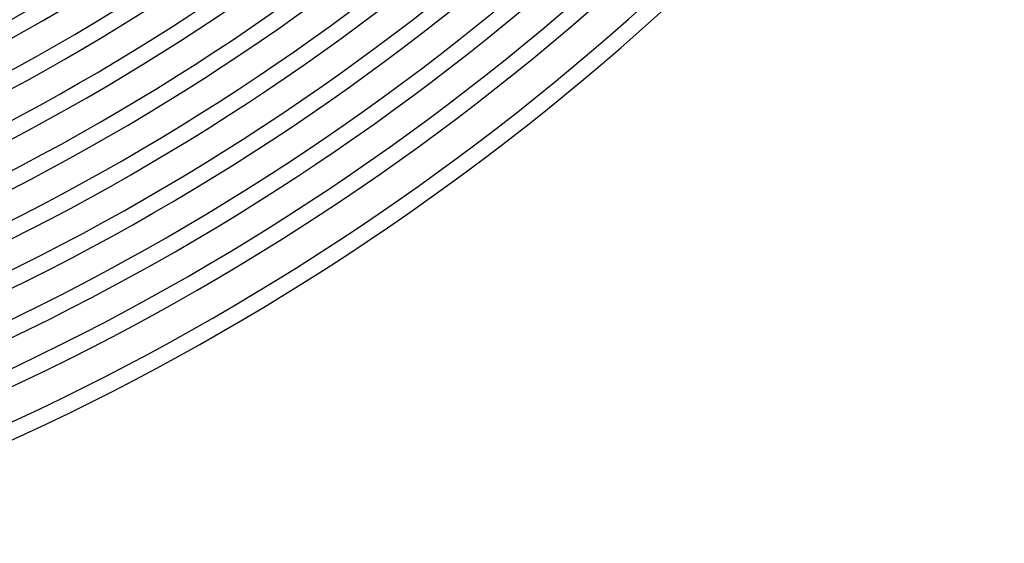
# Model space of a CAD drawing. Header units: millimetres. Extents: x -660 to 660, y -630 to 630.
# Tile 58 of 125: x 258 to 496, y -584 to -457. Entities that reach past the tile are written whole.
import ezdxf

# ---------------------------------------------------------------- set-up
doc = ezdxf.new("R2010")
doc.units = ezdxf.units.MM
doc.layers.add('THICK', color=7, linetype='Continuous')

msp = doc.modelspace()

# ---------------------------------------------------------------- linework, layer by layer
at = {"layer": 'THICK'}
for radius, start, end in [(485, 288.2363, 323.7637), (491.75, 288.2249, 323.7751), (495.75, 288.2311, 323.7688), (502.5, 288.2168, 323.7833), (506.5, 288.2263, 323.7738), (513.25, 288.2083, 323.7918), (517.25, 288.2216, 323.7785), (524, 288.1995, 323.8005), (528, 288.217, 323.783), (534.75, 288.1903, 323.8097), (538.75, 288.2127, 323.7873), (545.5, 288.1808, 323.8192), (549.5, 288.2086, 323.7915), (556.25, 288.1709, 323.8291), (560.25, 288.2045, 323.7955), (567, 288.1604, 323.8395), (571, 288.2007, 323.7993), (577.75, 288.14943, 323.8506), (581.75, 288.19699, 323.80305), (588.5, 288.13769, 323.86235), (592.5, 288.19338, 323.8066), (599.25, 288.12502, 323.87501), (603.25, 288.18994, 323.81004), (611, 288.17401, 323.82597), (615, 288.1861, 323.81393)]:
    msp.add_arc((0, 0), radius, start, end, dxfattribs=at)

doc.saveas('drawing.dxf')
